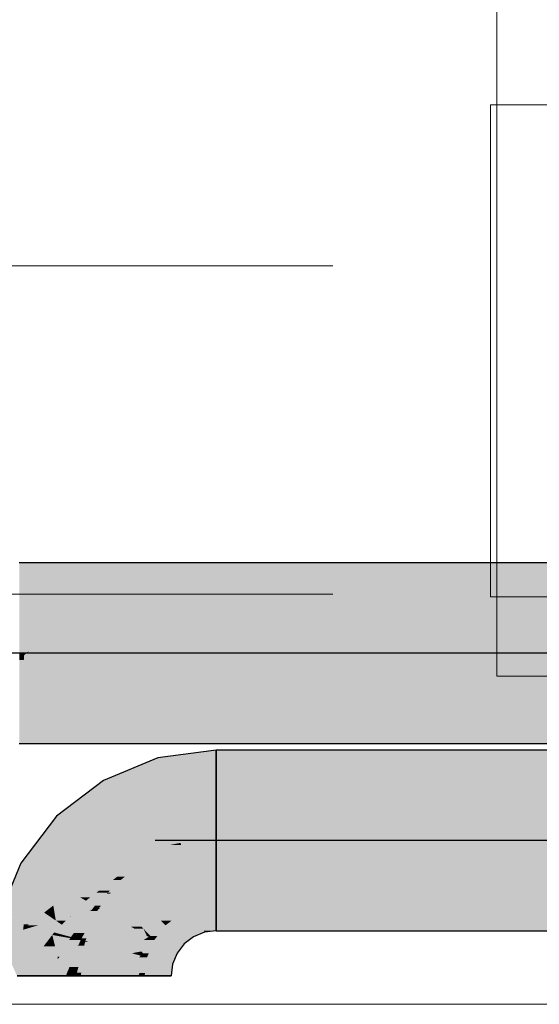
# Model space of a CAD drawing. Extents: x -132 to 668, y -61 to 533.
# Tile 66 of 256: x 329.01 to 332.17, y 181.11 to 187.11. Entities that reach past the tile are written whole.
import ezdxf

# ---------------------------------------------------------------- set-up
doc = ezdxf.new("R2010")
doc.units = 0
doc.layers.get('0').update_dxf_attribs({"lineweight": 5})
for name, color, linetype, lineweight in [('0-Shading', 7, 'Continuous', 5), ('5_EG-AUSBAU', 7, 'Continuous', 25), ('5_EG-HLSE', 7, 'Continuous', 25)]:
    doc.layers.add(name, color=color, linetype=linetype, lineweight=lineweight)
doc.layers.add('411_S_Einrichtung', color=7, linetype='Continuous', lineweight=18, true_color=0x9dff9d, plot=False)
doc.layers.add('S_Kaltwasser-EG', color=7, linetype='Continuous', lineweight=25, true_color=0x005e00)

# ---------------------------------------------------------------- blocks, each defined once
blk = doc.blocks.new('Shading-A07AMLNO1N', base_point=(373.7258, 182.6603))
at = {"layer": '0-Shading', "color": 98, "true_color": 0x004000}
for points in [[(329.0044, 183.6408), (331.6594, 183.6408), (329.0044, 183.8019)], [(331.6594, 183.6408), (329.0044, 183.8019), (330.7205, 183.8019)], [(331.6594, 183.6408), (334.0518, 183.6408), (330.7205, 183.8019)], [(334.0518, 183.6408), (330.7205, 183.8019), (334.0518, 183.8019)], [(329.0044, 182.7019), (330.7205, 182.7019), (329.0044, 182.863)], [(330.7205, 182.7019), (329.0044, 182.863), (331.6594, 182.863)], [(330.7205, 182.7019), (334.0518, 182.7019), (331.6594, 182.863)], [(334.0518, 182.7019), (331.6594, 182.863), (334.0518, 182.863)], [(330.2044, 182.6134), (329.8485, 182.6134), (330.2044, 182.6603)], [(330.2044, 182.4992), (339.8752, 182.4992), (330.2044, 182.6603)], [(339.8752, 182.4992), (330.2044, 182.6603), (340.0363, 182.6603)], [(329.8853, 182.4761), (329.5169, 182.4761), (329.8485, 182.6134)], [(329.8791, 182.4992), (330.2044, 182.6134), (329.8485, 182.6134)], [(330.2044, 182.4992), (329.8791, 182.4992), (330.2044, 182.6134)], [(329.5975, 182.3366), (329.3351, 182.3366), (329.5169, 182.4761)], [(329.5274, 182.4578), (329.8853, 182.4761), (329.5169, 182.4761)], [(329.8902, 182.4578), (329.5274, 182.4578), (329.8853, 182.4761)], [(329.8902, 182.4578), (330.2044, 182.4992), (329.8791, 182.4992)], [(329.5975, 182.3366), (329.8902, 182.4578), (329.5274, 182.4578)], [(329.4945, 182.2576), (329.2321, 182.2576), (329.5975, 182.3366)], [(329.2321, 182.2576), (329.5975, 182.3366), (329.3351, 182.3366)], [(329.3461, 182.1437), (329.1447, 182.1437), (329.2321, 182.2576)], [(329.3461, 182.1437), (329.4945, 182.2576), (329.2321, 182.2576)], [(329.2149, 181.9728), (329.0136, 181.9728), (329.3461, 182.1437)], [(329.0136, 181.9728), (329.3461, 182.1437), (329.1447, 182.1437)], [(329.1531, 181.8922), (328.9803, 181.8922), (329.0136, 181.9728)], [(329.1531, 181.8922), (329.2149, 181.9728), (329.0136, 181.9728)], [(329.0824, 181.7214), (328.9095, 181.7214), (329.1531, 181.8922)], [(328.9095, 181.7214), (329.1531, 181.8922), (328.9803, 181.8922)], [(328.9631, 181.6412), (328.8763, 181.6412), (329.0824, 181.7214)], [(328.8763, 181.6412), (329.0824, 181.7214), (328.9095, 181.7214)], [(329.0422, 181.6245), (328.9383, 181.6245), (329.0824, 181.7214)], [(330.1032, 181.663), (329.9864, 181.663), (330.0916, 181.7065)], [(330.2044, 181.7065), (330.0916, 181.7065), (330.2044, 181.7214)], [(330.1307, 181.5603), (330.2044, 181.7065), (330.0916, 181.7065)], [(330.2044, 181.5603), (330.1307, 181.5603), (330.2044, 181.7065)], [(330.2044, 181.5603), (373.4146, 181.5603), (330.2044, 181.7214)], [(373.4146, 181.5603), (330.2044, 181.7214), (373.4146, 181.7214)], [(329.0319, 181.5995), (328.91, 181.5995), (328.9383, 181.6245)], [(329.0319, 181.5995), (329.0422, 181.6245), (328.9383, 181.6245)], [(330.0264, 181.5937), (329.8961, 181.5937), (329.9864, 181.663)], [(330.0511, 181.5509), (330.1032, 181.663), (329.9864, 181.663)], [(330.1332, 181.5509), (330.0511, 181.5509), (330.1032, 181.663)], [(328.8656, 181.5603), (329.0319, 181.5995), (328.91, 181.5995)], [(329.0214, 181.5603), (328.8656, 181.5603), (329.0275, 181.5664)], [(328.8656, 181.5603), (329.0275, 181.5664), (328.8917, 181.5664)], [(328.9143, 181.4532), (329.0214, 181.5603), (328.8656, 181.5603)], [(329.0275, 181.5664), (328.8917, 181.5664), (329.0319, 181.5995)], [(329.0126, 181.4532), (328.9143, 181.4532), (329.0275, 181.5664)], [(329.9864, 181.5033), (329.8268, 181.5033), (329.8961, 181.5937)], [(329.9663, 181.5235), (330.0264, 181.5937), (329.8961, 181.5937)], [(330.0669, 181.5235), (329.9663, 181.5235), (330.0264, 181.5937)], [(330.1332, 181.5509), (330.2044, 181.5603), (330.1307, 181.5603)], [(329.9662, 181.4228), (329.7934, 181.4228), (329.8268, 181.5033)], [(329.8676, 181.4798), (329.9864, 181.5033), (329.8268, 181.5033)], [(330.01, 181.4798), (329.8676, 181.4798), (329.9864, 181.5033)], [(330.01, 181.4798), (330.0669, 181.5235), (329.9663, 181.5235)], [(330.0669, 181.5235), (330.1332, 181.5509), (330.0511, 181.5509)], [(328.9905, 181.2853), (329.0126, 181.4532), (328.9143, 181.4532)], [(329.9662, 181.4228), (330.01, 181.4798), (329.8676, 181.4798)], [(329.7777, 181.3565), (329.9388, 181.3565), (329.7832, 181.3982)], [(329.956, 181.3982), (329.7832, 181.3982), (329.9662, 181.4228)], [(329.7832, 181.3982), (329.9662, 181.4228), (329.7934, 181.4228)], [(329.9388, 181.3565), (329.956, 181.3982), (329.7832, 181.3982)], [(329.7683, 181.2853), (329.9294, 181.2853), (329.7777, 181.3565)], [(329.9294, 181.2853), (329.7777, 181.3565), (329.9388, 181.3565)]]:
    blk.add_solid(points, dxfattribs=at)
at = {"layer": '0-Shading', "color": 98, "true_color": 0x005a00}
for points in [[(329.0044, 183.5228), (331.7775, 183.5228), (329.0044, 183.6408)], [(331.7775, 183.5228), (329.0044, 183.6408), (331.6594, 183.6408)], [(331.7775, 183.5228), (334.0518, 183.5228), (331.6594, 183.6408)], [(334.0518, 183.5228), (331.6594, 183.6408), (334.0518, 183.6408)], [(329.0044, 183.3879), (330.2044, 183.5228), (329.0044, 183.5228)], [(330.5416, 183.4574), (329.6224, 183.4574), (331.7775, 183.5228)], [(329.6224, 183.4574), (331.7775, 183.5228), (330.2044, 183.5228)], [(331.8367, 183.4636), (330.6593, 183.4636), (331.7775, 183.5228)], [(331.8367, 183.4636), (334.0518, 183.5228), (331.7775, 183.5228)], [(334.0518, 183.4636), (331.8367, 183.4636), (334.0518, 183.5228)], [(329.4586, 183.4), (329.1124, 183.4), (329.6224, 183.4574)], [(329.4586, 183.4), (331.8367, 183.4636), (330.6593, 183.4636)], [(331.9002, 183.4), (329.4586, 183.4), (331.8367, 183.4636)], [(329.4586, 183.4), (330.5416, 183.4574), (329.6224, 183.4574)], [(332.0444, 183.2559), (334.0518, 183.4636), (331.8367, 183.4636)], [(334.0518, 183.2559), (332.0444, 183.2559), (334.0518, 183.4636)], [(329.0044, 183.3879), (329.4586, 183.4), (329.1124, 183.4)], [(329.0044, 183.3879), (329.4239, 183.3879), (329.4586, 183.4)], [(329.0044, 183.2519), (329.0351, 183.2519), (329.0044, 183.3879)], [(329.0351, 183.2519), (329.0044, 183.3879), (329.4239, 183.3879)], [(331.9881, 183.3122), (329.2074, 183.3122), (329.4586, 183.4)], [(331.9881, 183.3122), (331.9002, 183.4), (329.4586, 183.4)], [(331.5394, 183.2618), (329.0633, 183.2618), (331.9881, 183.3122)], [(329.0633, 183.2618), (331.9881, 183.3122), (329.2074, 183.3122)], [(332.0433, 183.257), (331.4966, 183.257), (331.9881, 183.3122)], [(329.0044, 183.2363), (329.0351, 183.2519), (329.0044, 183.2519)], [(329.034, 183.2386), (329.0088, 183.2386), (329.0351, 183.2519)], [(329.034, 183.2386), (329.0477, 183.2519), (329.0351, 183.2519)], [(329.034, 183.2386), (331.4074, 183.2449), (329.0405, 183.2449)], [(331.3678, 183.2386), (329.034, 183.2386), (331.4074, 183.2449)], [(329.0351, 183.2519), (329.0477, 183.2519), (329.0633, 183.2618)], [(331.4074, 183.2449), (329.0405, 183.2449), (331.4516, 183.2519)], [(329.0405, 183.2449), (331.4516, 183.2519), (329.0477, 183.2519)], [(329.0477, 183.2519), (331.4516, 183.2519), (329.0557, 183.257)], [(329.0557, 183.257), (331.4966, 183.257), (329.0633, 183.2618)], [(331.4516, 183.2519), (329.0557, 183.257), (331.4966, 183.257)], [(331.4966, 183.257), (331.5394, 183.2618), (329.0633, 183.2618)], [(329.3863, 182.9237), (331.7201, 182.9237), (331.4074, 183.2449)], [(331.4074, 183.2449), (332.0413, 183.2449), (332.043, 183.2466)], [(331.4074, 183.2449), (332.043, 183.2466), (331.4181, 183.2466)], [(331.7201, 182.9237), (331.4074, 183.2449), (332.0413, 183.2449)], [(332.043, 183.2466), (331.4181, 183.2466), (332.0483, 183.2519)], [(331.4181, 183.2466), (332.0483, 183.2519), (331.4516, 183.2519)], [(331.4516, 183.2519), (332.0483, 183.2519), (331.487, 183.2559)], [(331.487, 183.2559), (332.0444, 183.2559), (331.4966, 183.257)], [(332.0483, 183.2519), (331.487, 183.2559), (332.0444, 183.2559)], [(332.0444, 183.2559), (332.0433, 183.257), (331.4966, 183.257)], [(331.6594, 182.863), (334.0518, 182.863), (332.043, 183.2466)], [(332.043, 183.2466), (334.0518, 183.2519), (332.0483, 183.2519)], [(332.043, 183.2466), (334.0518, 183.2466), (334.0518, 183.2519)], [(334.0518, 182.863), (332.043, 183.2466), (334.0518, 183.2466)], [(332.0483, 183.2519), (334.0518, 183.2519), (332.0444, 183.2559)], [(334.0518, 183.2519), (334.0518, 183.2559), (332.0444, 183.2559)], [(329.0317, 183.2363), (329.0044, 183.2363), (329.034, 183.2386)], [(329.0044, 183.2363), (329.034, 183.2386), (329.0088, 183.2386)], [(329.0317, 183.2097), (329.0044, 183.2097), (329.034, 183.2386)], [(329.0044, 182.863), (331.3678, 183.2386), (329.034, 183.2386)], [(329.0044, 183.2097), (329.0317, 183.2363), (329.0044, 183.2363)], [(329.0044, 182.863), (329.0317, 183.2097), (329.0044, 183.2097)], [(329.0044, 182.863), (331.6594, 182.863), (329.3863, 182.9237)], [(331.6594, 182.863), (329.3863, 182.9237), (331.7201, 182.9237)], [(330.2044, 182.4578), (329.8902, 182.4578), (330.2044, 182.4992)], [(330.2044, 182.1103), (339.8085, 182.1103), (330.2044, 182.4992)], [(339.8085, 182.1103), (330.2044, 182.4992), (339.8752, 182.4992)], [(329.9227, 182.3366), (329.5975, 182.3366), (329.8902, 182.4578)], [(329.9834, 182.1103), (330.2044, 182.4578), (329.8902, 182.4578)], [(330.2044, 182.1103), (329.9834, 182.1103), (330.2044, 182.4578)], [(329.7088, 182.1437), (329.3461, 182.1437), (329.5975, 182.3366)], [(329.7364, 182.096), (329.9227, 182.3366), (329.5975, 182.3366)], [(329.9872, 182.096), (329.7364, 182.096), (329.9227, 182.3366)], [(329.521, 181.9688), (329.2118, 181.9688), (329.3461, 182.1437)], [(329.4387, 182.0511), (329.7088, 182.1437), (329.3461, 182.1437)], [(329.7623, 182.0511), (329.4387, 182.0511), (329.7088, 182.1437)], [(329.9872, 182.096), (330.2044, 182.1103), (329.9834, 182.1103)], [(330.0958, 182.096), (329.9872, 182.096), (330.2044, 182.1103)], [(330.2044, 182.0822), (329.9909, 182.0822), (330.2044, 182.1103)], [(330.2044, 181.7214), (339.8752, 181.7214), (330.2044, 182.1103)], [(339.8752, 181.7214), (330.2044, 182.1103), (339.8085, 182.1103)], [(329.521, 181.9688), (329.7623, 182.0511), (329.4387, 182.0511)], [(329.7774, 182.025), (329.6858, 182.025), (329.7623, 182.0511)], [(329.7623, 182.0511), (329.9872, 182.096), (329.7364, 182.096)], [(329.8747, 182.0511), (329.7623, 182.0511), (329.9909, 182.0822)], [(329.7623, 182.0511), (329.9909, 182.0822), (329.9181, 182.0822)], [(329.7774, 182.025), (329.8747, 182.0511), (329.7623, 182.0511)], [(329.8528, 182.025), (329.7774, 182.025), (329.9909, 182.0822)], [(330.013, 181.9998), (329.7919, 181.9998), (329.9909, 182.0822)], [(329.9909, 182.0822), (329.9181, 182.0822), (329.9872, 182.096)], [(329.9909, 182.0822), (330.0958, 182.096), (329.9872, 182.096)], [(330.0867, 181.7246), (330.2044, 182.0822), (329.9909, 182.0822)], [(330.2044, 181.7246), (330.0867, 181.7246), (330.2044, 182.0822)], [(329.6417, 181.9688), (329.521, 181.9688), (329.7774, 182.025)], [(329.521, 181.9688), (329.7774, 182.025), (329.6858, 182.025)], [(329.677, 181.9334), (329.5563, 181.9334), (329.7919, 181.9998)], [(329.5563, 181.9334), (329.7919, 181.9998), (329.7165, 181.9998)], [(329.6479, 181.8892), (329.6005, 181.8892), (329.7919, 181.9998)], [(329.8676, 181.8687), (329.6211, 181.8687), (329.7919, 181.9998)], [(329.7919, 181.9998), (329.7165, 181.9998), (329.7774, 182.025)], [(329.7919, 181.9998), (329.8528, 182.025), (329.7774, 182.025)], [(329.9443, 181.7358), (330.013, 181.9998), (329.7919, 181.9998)], [(330.0837, 181.7358), (329.9443, 181.7358), (330.013, 181.9998)], [(329.3667, 181.8922), (329.1531, 181.8922), (329.521, 181.9688)], [(329.1531, 181.8922), (329.521, 181.9688), (329.2118, 181.9688)], [(329.4225, 181.8562), (329.2939, 181.8562), (329.5563, 181.9334)], [(329.2939, 181.8562), (329.5563, 181.9334), (329.4497, 181.9334)], [(329.5563, 181.9334), (329.4497, 181.9334), (329.521, 181.9688)], [(329.6005, 181.8892), (329.4798, 181.8892), (329.5563, 181.9334)], [(329.5563, 181.9334), (329.6417, 181.9688), (329.521, 181.9688)], [(329.6005, 181.8892), (329.677, 181.9334), (329.5563, 181.9334)], [(329.2518, 181.8353), (329.1295, 181.8353), (329.1531, 181.8922)], [(329.2939, 181.8562), (329.3667, 181.8922), (329.1531, 181.8922)], [(329.2939, 181.8562), (329.2157, 181.8562), (329.1531, 181.8922)], [(329.5276, 181.8333), (329.383, 181.8333), (329.6005, 181.8892)], [(329.383, 181.8333), (329.6005, 181.8892), (329.4798, 181.8892)], [(329.5579, 181.8055), (329.4914, 181.8055), (329.6211, 181.8687)], [(329.4914, 181.8055), (329.6211, 181.8687), (329.5736, 181.8687)], [(329.5622, 181.7919), (329.5443, 181.7919), (329.6211, 181.8687)], [(329.7016, 181.7881), (329.5593, 181.7881), (329.6211, 181.8687)], [(329.6211, 181.8687), (329.5736, 181.8687), (329.6005, 181.8892)], [(329.6211, 181.8687), (329.6479, 181.8892), (329.6005, 181.8892)], [(329.7274, 181.7623), (329.8676, 181.8687), (329.6211, 181.8687)], [(329.929, 181.7623), (329.7274, 181.7623), (329.8676, 181.8687)], [(329.0824, 181.7214), (329.2518, 181.8353), (329.1295, 181.8353)], [(329.3191, 181.7964), (329.194, 181.7964), (329.2518, 181.8353)], [(329.2518, 181.8353), (329.2939, 181.8562), (329.2157, 181.8562)], [(329.3752, 181.8353), (329.2518, 181.8353), (329.2939, 181.8562)], [(329.2552, 181.8333), (329.3752, 181.8353), (329.2518, 181.8353)], [(329.383, 181.8333), (329.2552, 181.8333), (329.3752, 181.8353)], [(329.3191, 181.7964), (329.383, 181.8333), (329.2552, 181.8333)], [(329.383, 181.8333), (329.4225, 181.8562), (329.2939, 181.8562)], [(329.4259, 181.7964), (329.3191, 181.7964), (329.383, 181.8333)], [(329.4914, 181.8055), (329.4153, 181.8055), (329.383, 181.8333)], [(329.4914, 181.8055), (329.5276, 181.8333), (329.383, 181.8333)], [(329.4512, 181.7747), (329.4914, 181.8055), (329.4153, 181.8055)], [(329.5443, 181.7919), (329.4737, 181.7919), (329.4914, 181.8055)], [(329.5443, 181.7919), (329.5579, 181.8055), (329.4914, 181.8055)], [(329.0824, 181.7214), (329.255, 181.7473), (329.1209, 181.7473)], [(329.2213, 181.7214), (329.0824, 181.7214), (329.255, 181.7473)], [(329.255, 181.7473), (329.1209, 181.7473), (329.3191, 181.7964)], [(329.1209, 181.7473), (329.3191, 181.7964), (329.194, 181.7964)], [(329.381, 181.7139), (329.2115, 181.7139), (329.4106, 181.7436)], [(329.2115, 181.7139), (329.4106, 181.7436), (329.2502, 181.7436)], [(329.4106, 181.7436), (329.2502, 181.7436), (329.4042, 181.7473)], [(329.2502, 181.7436), (329.4042, 181.7473), (329.255, 181.7473)], [(329.255, 181.7473), (329.3735, 181.765), (329.2782, 181.765)], [(329.4042, 181.7473), (329.255, 181.7473), (329.3735, 181.765)], [(329.3735, 181.765), (329.2782, 181.765), (329.3191, 181.7964)], [(329.3567, 181.7747), (329.4259, 181.7964), (329.3191, 181.7964)], [(329.4512, 181.7747), (329.3567, 181.7747), (329.4259, 181.7964)], [(329.3735, 181.765), (329.4512, 181.7747), (329.3567, 181.7747)], [(329.4386, 181.765), (329.3735, 181.765), (329.4512, 181.7747)], [(329.4106, 181.7436), (329.4386, 181.765), (329.3735, 181.765)], [(329.4648, 181.7123), (329.3794, 181.7123), (329.4106, 181.7436)], [(329.496, 181.7436), (329.4106, 181.7436), (329.5271, 181.7747)], [(329.4106, 181.7436), (329.5271, 181.7747), (329.4512, 181.7747)], [(329.4648, 181.7123), (329.496, 181.7436), (329.4106, 181.7436)], [(329.4512, 181.7747), (329.5378, 181.7854), (329.4652, 181.7854)], [(329.5271, 181.7747), (329.4512, 181.7747), (329.5378, 181.7854)], [(329.5011, 181.7123), (329.4648, 181.7123), (329.5572, 181.7854)], [(329.4648, 181.7123), (329.5572, 181.7854), (329.5378, 181.7854)], [(329.5378, 181.7854), (329.4652, 181.7854), (329.5443, 181.7919)], [(329.4652, 181.7854), (329.5443, 181.7919), (329.4737, 181.7919)], [(329.6441, 181.6978), (329.49, 181.6978), (329.5593, 181.7881)], [(329.5378, 181.7854), (329.5593, 181.7881), (329.5405, 181.7881)], [(329.5572, 181.7854), (329.5378, 181.7854), (329.5593, 181.7881)], [(329.5593, 181.7881), (329.5405, 181.7881), (329.5443, 181.7919)], [(329.5593, 181.7881), (329.5622, 181.7919), (329.5443, 181.7919)], [(329.7274, 181.7623), (329.7016, 181.7881), (329.5593, 181.7881)], [(329.7274, 181.7623), (329.5835, 181.7623), (329.5593, 181.7881)], [(329.649, 181.6926), (329.7274, 181.7623), (329.5835, 181.7623)], [(329.7971, 181.6926), (329.649, 181.6926), (329.7274, 181.7623)], [(329.9443, 181.7358), (329.929, 181.7623), (329.7274, 181.7623)], [(329.9443, 181.7358), (329.7539, 181.7358), (329.7274, 181.7623)], [(329.1558, 181.6711), (329.0615, 181.6711), (329.0824, 181.7214)], [(329.2115, 181.7139), (329.0933, 181.7139), (329.0824, 181.7214)], [(329.2115, 181.7139), (329.2213, 181.7214), (329.0824, 181.7214)], [(329.1558, 181.6711), (329.2115, 181.7139), (329.0933, 181.7139)], [(329.2188, 181.6711), (329.1558, 181.6711), (329.2115, 181.7139)], [(329.3717, 181.7046), (329.381, 181.7139), (329.2115, 181.7139)], [(329.3717, 181.7046), (329.2131, 181.7046), (329.2115, 181.7139)], [(329.2227, 181.6475), (329.3717, 181.7046), (329.2131, 181.7046)], [(329.3146, 181.6475), (329.2227, 181.6475), (329.3717, 181.7046)], [(329.4138, 181.6459), (329.313, 181.6459), (329.4405, 181.6808)], [(329.3146, 181.6475), (329.4433, 181.6844), (329.3515, 181.6844)], [(329.3188, 181.6475), (329.3146, 181.6475), (329.4405, 181.6808)], [(329.3146, 181.6475), (329.4405, 181.6808), (329.4306, 181.6808)], [(329.4027, 181.5467), (329.3376, 181.5467), (329.4801, 181.6808)], [(329.3376, 181.5467), (329.4801, 181.6808), (329.4405, 181.6808)], [(329.4433, 181.6844), (329.3515, 181.6844), (329.4551, 181.6998)], [(329.3515, 181.6844), (329.4551, 181.6998), (329.3669, 181.6998)], [(329.4551, 181.6998), (329.3669, 181.6998), (329.3717, 181.7046)], [(329.4588, 181.7046), (329.3717, 181.7046), (329.4648, 181.7123)], [(329.3717, 181.7046), (329.4648, 181.7123), (329.3794, 181.7123)], [(329.4551, 181.6998), (329.4588, 181.7046), (329.3717, 181.7046)], [(329.4141, 181.5147), (329.3843, 181.5147), (329.4882, 181.6936)], [(329.3843, 181.5147), (329.4882, 181.6936), (329.4875, 181.6936)], [(329.6293, 181.5524), (329.4297, 181.5524), (329.4883, 181.6938)], [(329.4405, 181.6808), (329.4306, 181.6808), (329.4433, 181.6844)], [(329.4801, 181.6808), (329.4405, 181.6808), (329.4875, 181.6936)], [(329.4405, 181.6808), (329.4539, 181.6844), (329.4433, 181.6844)], [(329.4433, 181.6844), (329.49, 181.6978), (329.4536, 181.6978)], [(329.4539, 181.6844), (329.4433, 181.6844), (329.4883, 181.6938)], [(329.4433, 181.6844), (329.4883, 181.6938), (329.4762, 181.6938)], [(329.49, 181.6978), (329.4536, 181.6978), (329.4551, 181.6998)], [(329.4864, 181.6998), (329.4551, 181.6998), (329.4648, 181.7123)], [(329.49, 181.6978), (329.4864, 181.6998), (329.4551, 181.6998)], [(329.49, 181.6978), (329.5011, 181.7123), (329.4648, 181.7123)], [(329.4883, 181.6938), (329.4762, 181.6938), (329.49, 181.6978)], [(329.4882, 181.6936), (329.4875, 181.6936), (329.4883, 181.6938)], [(329.4968, 181.6938), (329.4883, 181.6938), (329.49, 181.6978)], [(329.4973, 181.6936), (329.4968, 181.6938), (329.4883, 181.6938)], [(329.4973, 181.6936), (329.4886, 181.6936), (329.4883, 181.6938)], [(329.6092, 181.5726), (329.4973, 181.6936), (329.4886, 181.6936)], [(329.4973, 181.6936), (329.6441, 181.6978), (329.49, 181.6978)], [(329.6481, 181.6936), (329.4973, 181.6936), (329.6441, 181.6978)], [(329.649, 181.6926), (329.6481, 181.6936), (329.4973, 181.6936)], [(329.649, 181.6926), (329.4989, 181.6926), (329.4973, 181.6936)], [(329.7067, 181.5726), (329.6092, 181.5726), (329.4973, 181.6936)], [(329.6844, 181.5855), (329.649, 181.6926), (329.4989, 181.6926)], [(329.798, 181.6917), (329.7971, 181.6926), (329.649, 181.6926)], [(329.798, 181.6917), (329.6498, 181.6917), (329.649, 181.6926)], [(329.7495, 181.5855), (329.6844, 181.5855), (329.649, 181.6926)], [(329.7159, 181.6213), (329.798, 181.6917), (329.6498, 181.6917)], [(329.8684, 181.6213), (329.7159, 181.6213), (329.798, 181.6917)], [(329.7929, 181.6968), (329.9443, 181.7358), (329.7539, 181.7358)], [(329.9668, 181.6968), (329.7929, 181.6968), (329.9443, 181.7358)], [(329.798, 181.6917), (329.9668, 181.6968), (329.7929, 181.6968)], [(329.9698, 181.6917), (329.798, 181.6917), (329.9668, 181.6968)], [(329.8267, 181.663), (329.9698, 181.6917), (329.798, 181.6917)], [(329.9864, 181.663), (329.8267, 181.663), (329.9698, 181.6917)], [(330.0867, 181.7246), (330.0837, 181.7358), (329.9443, 181.7358)], [(330.0867, 181.7246), (329.9508, 181.7246), (329.9443, 181.7358)], [(329.9612, 181.7065), (330.0867, 181.7246), (329.9508, 181.7246)], [(330.0916, 181.7065), (329.9612, 181.7065), (330.0867, 181.7246)], [(329.9668, 181.6968), (330.0916, 181.7065), (329.9612, 181.7065)], [(330.0681, 181.6968), (329.9668, 181.6968), (330.0916, 181.7065)], [(329.9864, 181.663), (330.0681, 181.6968), (329.9668, 181.6968)], [(330.2044, 181.7214), (330.2044, 181.7246), (330.0867, 181.7246)], [(330.2044, 181.7214), (330.0876, 181.7214), (330.0867, 181.7246)], [(330.0916, 181.7065), (330.2044, 181.7214), (330.0876, 181.7214)], [(329.0624, 181.5995), (329.0319, 181.5995), (329.1558, 181.6711)], [(329.0319, 181.5995), (329.1558, 181.6711), (329.0615, 181.6711)], [(329.121, 181.5934), (329.0545, 181.5934), (329.227, 181.6224)], [(329.0545, 181.5934), (329.227, 181.6224), (329.0923, 181.6224)], [(329.227, 181.6224), (329.0923, 181.6224), (329.1558, 181.6711)], [(329.2641, 181.597), (329.1341, 181.597), (329.227, 181.6224)], [(329.227, 181.6224), (329.2188, 181.6711), (329.1558, 181.6711)], [(329.227, 181.6224), (329.3146, 181.6475), (329.2227, 181.6475)], [(329.227, 181.6224), (329.313, 181.6459), (329.309, 181.6459)], [(329.2895, 181.6224), (329.227, 181.6224), (329.313, 181.6459)], [(329.2641, 181.597), (329.2895, 181.6224), (329.227, 181.6224)], [(329.3762, 181.597), (329.2641, 181.597), (329.4138, 181.6459)], [(329.2641, 181.597), (329.4138, 181.6459), (329.313, 181.6459)], [(329.313, 181.6459), (329.309, 181.6459), (329.3146, 181.6475)], [(329.313, 181.6459), (329.3188, 181.6475), (329.3146, 181.6475)], [(329.7495, 181.5855), (329.8684, 181.6213), (329.7159, 181.6213)], [(329.8961, 181.5937), (329.7766, 181.5937), (329.8684, 181.6213)], [(329.8684, 181.6213), (329.9864, 181.663), (329.8267, 181.663)], [(329.9321, 181.6213), (329.8684, 181.6213), (329.9864, 181.663)], [(329.8961, 181.5937), (329.9321, 181.6213), (329.8684, 181.6213)], [(329.0143, 181.4663), (329.1528, 181.4663), (329.0275, 181.5664)], [(329.0275, 181.5664), (329.0545, 181.5934), (329.0311, 181.5934)], [(329.0275, 181.5664), (329.0881, 181.5844), (329.0455, 181.5844)], [(329.1552, 181.5664), (329.0275, 181.5664), (329.0881, 181.5844)], [(329.2054, 181.5348), (329.0671, 181.5348), (329.0275, 181.5664)], [(329.1206, 181.5499), (329.1552, 181.5664), (329.0275, 181.5664)], [(329.0545, 181.5934), (329.0311, 181.5934), (329.0319, 181.5995)], [(329.0545, 181.5934), (329.0624, 181.5995), (329.0319, 181.5995)], [(329.0881, 181.5844), (329.0455, 181.5844), (329.0545, 181.5934)], [(329.0881, 181.5844), (329.121, 181.5934), (329.0545, 181.5934)], [(329.2515, 181.5844), (329.0881, 181.5844), (329.2641, 181.597)], [(329.0881, 181.5844), (329.2641, 181.597), (329.1341, 181.597)], [(329.2169, 181.5499), (329.2515, 181.5844), (329.0881, 181.5844)], [(329.2169, 181.5499), (329.1206, 181.5499), (329.1552, 181.5664)], [(329.3329, 181.5499), (329.2169, 181.5499), (329.2641, 181.597)], [(329.3376, 181.5467), (329.3762, 181.597), (329.2641, 181.597)], [(329.6293, 181.5524), (329.7067, 181.5726), (329.6092, 181.5726)], [(329.7417, 181.5524), (329.6293, 181.5524), (329.7067, 181.5726)], [(329.7067, 181.5726), (329.7495, 181.5855), (329.6844, 181.5855)], [(329.7616, 181.5726), (329.7067, 181.5726), (329.7495, 181.5855)], [(329.7817, 181.5293), (329.7616, 181.5726), (329.7067, 181.5726)], [(329.8842, 181.5855), (329.7495, 181.5855), (329.8961, 181.5937)], [(329.7495, 181.5855), (329.8961, 181.5937), (329.7766, 181.5937)], [(329.8023, 181.5293), (329.8842, 181.5855), (329.7495, 181.5855)], [(329.8023, 181.5293), (329.7817, 181.5293), (329.7616, 181.5726)], [(329.8467, 181.5293), (329.8023, 181.5293), (329.8961, 181.5937)], [(329.1528, 181.4663), (329.2054, 181.5348), (329.0671, 181.5348)], [(329.2054, 181.5348), (329.2169, 181.5499), (329.1206, 181.5499)], [(329.2224, 181.4663), (329.1528, 181.4663), (329.2054, 181.5348)], [(329.2733, 181.5348), (329.2054, 181.5348), (329.2169, 181.5499)], [(329.2743, 181.5225), (329.2733, 181.5348), (329.2054, 181.5348)], [(329.3149, 181.5153), (329.2102, 181.5153), (329.2054, 181.5348)], [(329.2382, 181.4032), (329.3149, 181.5153), (329.2102, 181.5153)], [(329.2289, 181.5467), (329.3329, 181.5499), (329.2169, 181.5499)], [(329.3376, 181.5467), (329.2289, 181.5467), (329.3329, 181.5499)], [(329.3191, 181.5225), (329.3376, 181.5467), (329.2289, 181.5467)], [(329.2502, 181.4032), (329.2382, 181.4032), (329.3149, 181.5153)], [(329.3191, 181.5225), (329.2743, 181.5225), (329.2733, 181.5348)], [(329.3149, 181.5153), (329.3191, 181.5225), (329.2743, 181.5225)], [(329.3658, 181.4735), (329.2908, 181.4735), (329.3784, 181.504)], [(329.2908, 181.4735), (329.3784, 181.504), (329.3084, 181.504)], [(329.3784, 181.504), (329.3084, 181.504), (329.3149, 181.5153)], [(329.346, 181.5153), (329.3149, 181.5153), (329.3191, 181.5225)], [(329.3652, 181.5063), (329.346, 181.5153), (329.3149, 181.5153)], [(329.3729, 181.5225), (329.3191, 181.5225), (329.3376, 181.5467)], [(329.3481, 181.5147), (329.3729, 181.5225), (329.3191, 181.5225)], [(329.3843, 181.5147), (329.4027, 181.5467), (329.3376, 181.5467)], [(329.3794, 181.5063), (329.3652, 181.5063), (329.346, 181.5153)], [(329.3843, 181.5147), (329.3481, 181.5147), (329.3729, 181.5225)], [(329.3794, 181.5063), (329.3843, 181.5147), (329.3481, 181.5147)], [(329.3784, 181.504), (329.3794, 181.5063), (329.3652, 181.5063)], [(329.4075, 181.4988), (329.3763, 181.4988), (329.3784, 181.504)], [(329.3882, 181.504), (329.3784, 181.504), (329.3794, 181.5063)], [(329.4075, 181.4988), (329.3882, 181.504), (329.3784, 181.504)], [(329.3965, 181.5063), (329.3794, 181.5063), (329.3843, 181.5147)], [(329.4075, 181.4988), (329.3965, 181.5063), (329.3794, 181.5063)], [(329.4075, 181.4988), (329.4141, 181.5147), (329.3843, 181.5147)], [(329.4241, 181.4988), (329.4075, 181.4988), (329.6293, 181.5524)], [(329.4075, 181.4988), (329.6293, 181.5524), (329.4297, 181.5524)], [(329.685, 181.4966), (329.4157, 181.4966), (329.6293, 181.5524)], [(329.6588, 181.5229), (329.7417, 181.5524), (329.6293, 181.5524)], [(329.7929, 181.5229), (329.6588, 181.5229), (329.7417, 181.5524)], [(329.71, 181.4716), (329.7929, 181.5229), (329.6588, 181.5229)], [(329.7996, 181.4716), (329.71, 181.4716), (329.8268, 181.5033)], [(329.71, 181.4716), (329.8268, 181.5033), (329.7613, 181.5033)], [(329.7935, 181.4232), (329.7582, 181.4232), (329.8268, 181.5033)], [(329.8268, 181.5033), (329.7613, 181.5033), (329.7929, 181.5229)], [(329.7929, 181.5229), (329.8023, 181.5293), (329.7817, 181.5293)], [(329.8084, 181.5229), (329.7929, 181.5229), (329.8023, 181.5293)], [(329.8268, 181.5033), (329.8084, 181.5229), (329.7929, 181.5229)], [(329.8268, 181.5033), (329.8467, 181.5293), (329.8023, 181.5293)], [(328.9905, 181.2853), (329.0139, 181.2853), (329.0143, 181.4663)], [(329.0139, 181.2853), (329.0143, 181.4663), (329.1528, 181.4663)], [(329.0995, 181.3969), (329.2397, 181.3969), (329.1528, 181.4663)], [(329.2397, 181.3969), (329.2224, 181.4663), (329.1528, 181.4663)], [(329.3366, 181.4029), (329.25, 181.4029), (329.3642, 181.4696)], [(329.2502, 181.4032), (329.3658, 181.4735), (329.2908, 181.4735)], [(329.2506, 181.4032), (329.2502, 181.4032), (329.3642, 181.4696)], [(329.2502, 181.4032), (329.3642, 181.4696), (329.3594, 181.4696)], [(329.365, 181.3403), (329.3106, 181.3403), (329.3997, 181.4696)], [(329.3106, 181.3403), (329.3997, 181.4696), (329.3642, 181.4696)], [(329.3819, 181.3044), (329.3554, 181.3044), (329.4069, 181.4942)], [(329.3554, 181.3044), (329.4069, 181.4942), (329.4063, 181.4942)], [(329.3642, 181.4696), (329.3594, 181.4696), (329.3658, 181.4735)], [(329.3997, 181.4696), (329.3642, 181.4696), (329.4063, 181.4942)], [(329.3642, 181.4696), (329.3709, 181.4735), (329.3658, 181.4735)], [(329.3658, 181.4735), (329.4075, 181.4988), (329.3763, 181.4988)], [(329.3709, 181.4735), (329.3658, 181.4735), (329.407, 181.4946)], [(329.3658, 181.4735), (329.407, 181.4946), (329.4005, 181.4946)], [(329.3938, 181.3945), (329.5798, 181.3945), (329.407, 181.4946)], [(329.407, 181.4946), (329.4005, 181.4946), (329.4075, 181.4988)], [(329.4069, 181.4942), (329.4063, 181.4942), (329.407, 181.4946)], [(329.407, 181.4946), (329.4157, 181.4966), (329.4072, 181.4966)], [(329.4234, 181.4946), (329.407, 181.4946), (329.4157, 181.4966)], [(329.5115, 181.434), (329.4234, 181.4946), (329.407, 181.4946)], [(329.4157, 181.4966), (329.4072, 181.4966), (329.4075, 181.4988)], [(329.4157, 181.4966), (329.4241, 181.4988), (329.4075, 181.4988)], [(329.5092, 181.4716), (329.685, 181.4966), (329.4157, 181.4966)], [(329.6493, 181.434), (329.5115, 181.434), (329.4234, 181.4946)], [(329.71, 181.4716), (329.5092, 181.4716), (329.685, 181.4966)], [(329.6493, 181.434), (329.71, 181.4716), (329.5092, 181.4716)], [(329.7474, 181.434), (329.6493, 181.434), (329.71, 181.4716)], [(329.7582, 181.4232), (329.7996, 181.4716), (329.71, 181.4716)], [(329.0139, 181.2853), (329.0487, 181.2853), (329.0995, 181.3969)], [(329.0487, 181.2853), (329.0995, 181.3969), (329.2397, 181.3969)], [(329.0487, 181.2853), (329.1821, 181.2853), (329.2334, 181.3932)], [(329.1821, 181.2853), (329.2334, 181.3932), (329.2444, 181.3932)], [(329.2139, 181.3403), (329.3106, 181.3403), (329.2444, 181.3932)], [(329.2334, 181.3932), (329.2444, 181.3932), (329.2397, 181.3969)], [(329.2397, 181.3969), (329.2502, 181.4032), (329.2382, 181.4032)], [(329.2397, 181.3969), (329.25, 181.4029), (329.2496, 181.4029)], [(329.2466, 181.3969), (329.2397, 181.3969), (329.25, 181.4029)], [(329.2444, 181.3932), (329.2466, 181.3969), (329.2397, 181.3969)], [(329.3325, 181.3932), (329.2444, 181.3932), (329.3366, 181.4029)], [(329.2444, 181.3932), (329.3366, 181.4029), (329.25, 181.4029)], [(329.3106, 181.3403), (329.3325, 181.3932), (329.2444, 181.3932)], [(329.25, 181.4029), (329.2496, 181.4029), (329.2502, 181.4032)], [(329.25, 181.4029), (329.2506, 181.4032), (329.2502, 181.4032)], [(329.3794, 181.2853), (329.3879, 181.2853), (329.3938, 181.3945)], [(329.3879, 181.2853), (329.3938, 181.3945), (329.5798, 181.3945)], [(329.4792, 181.3372), (329.6786, 181.3372), (329.5798, 181.3945)], [(329.5798, 181.3945), (329.6493, 181.434), (329.5115, 181.434)], [(329.7324, 181.3945), (329.5798, 181.3945), (329.7454, 181.4083)], [(329.5798, 181.3945), (329.7454, 181.4083), (329.604, 181.4083)], [(329.6786, 181.3372), (329.7324, 181.3945), (329.5798, 181.3945)], [(329.7454, 181.4083), (329.604, 181.4083), (329.6493, 181.434)], [(329.6897, 181.4232), (329.7474, 181.434), (329.6493, 181.434)], [(329.7541, 181.3372), (329.6786, 181.3372), (329.7832, 181.3982)], [(329.6786, 181.3372), (329.7832, 181.3982), (329.7359, 181.3982)], [(329.7582, 181.4232), (329.6897, 181.4232), (329.7474, 181.434)], [(329.7454, 181.4083), (329.7582, 181.4232), (329.6897, 181.4232)], [(329.7832, 181.3982), (329.7359, 181.3982), (329.7454, 181.4083)], [(329.7707, 181.303), (329.7377, 181.303), (329.7832, 181.3982)], [(329.7731, 181.4083), (329.7454, 181.4083), (329.7582, 181.4232)], [(329.7832, 181.3982), (329.7731, 181.4083), (329.7454, 181.4083)], [(329.7832, 181.3982), (329.7935, 181.4232), (329.7582, 181.4232)], [(329.1821, 181.2853), (329.2878, 181.2853), (329.2139, 181.3403)], [(329.2878, 181.2853), (329.2139, 181.3403), (329.3106, 181.3403)], [(329.2958, 181.3044), (329.3554, 181.3044), (329.3106, 181.3403)], [(329.3554, 181.3044), (329.365, 181.3403), (329.3106, 181.3403)], [(329.3879, 181.2853), (329.6297, 181.2853), (329.4792, 181.3372)], [(329.6297, 181.2853), (329.4792, 181.3372), (329.6786, 181.3372)], [(329.6464, 181.303), (329.7377, 181.303), (329.6786, 181.3372)], [(329.7377, 181.303), (329.7541, 181.3372), (329.6786, 181.3372)], [(329.2878, 181.2853), (329.3503, 181.2853), (329.2958, 181.3044)], [(329.3503, 181.2853), (329.2958, 181.3044), (329.3554, 181.3044)], [(329.3503, 181.2853), (329.3794, 181.2853), (329.3554, 181.3044)], [(329.3794, 181.2853), (329.3819, 181.3044), (329.3554, 181.3044)], [(329.6297, 181.2853), (329.7292, 181.2853), (329.6464, 181.303)], [(329.7292, 181.2853), (329.6464, 181.303), (329.7377, 181.303)], [(329.7292, 181.2853), (329.7683, 181.2853), (329.7377, 181.303)], [(329.7683, 181.2853), (329.7707, 181.303), (329.7377, 181.303)]]:
    blk.add_solid(points, dxfattribs=at)
blk = doc.blocks.new('Referenz-A07AMLO71N', base_point=(-89.161, -60.0512))
at = {"layer": '5_EG-AUSBAU', "color": 0, "lineweight": 13}
blk.add_line((249.7143, 181.1121), (345.916, 181.1121), dxfattribs=at)
at = {"layer": '5_EG-HLSE', "color": 0, "lineweight": 13}
for p, q in [((331.916, 192.1121), (331.916, 183.1121)), ((330.916, 185.6121), (326.916, 185.6121)), ((330.916, 183.6121), (326.916, 183.6121)), ((331.916, 183.1121), (337.916, 183.1121)), ((325.916, 181.1121), (345.916, 181.1121))]:
    blk.add_line(p, q, dxfattribs=at)
blk = doc.blocks.new('Trinkwassererwärmer unmittelbar beheizt-A07AMLOL1N', base_point=(331.8768, 183.5942))
at = {"color": 0, "linetype": 'ByBlock', "lineweight": -2, "ltscale": 0.18}
for p, q in [((331.8768, 186.5942), (337.8768, 186.5942)), ((331.8768, 183.5942), (331.8768, 186.5942)), ((337.8768, 183.5942), (337.8768, 186.5942)), ((331.8768, 183.5942), (337.8768, 183.5942))]:
    blk.add_line(p, q, dxfattribs=at)
blk = doc.blocks.new('Sanpress INOX-A07AMLP11N', base_point=(328.1794, 182.3168))
at = {"color": 0, "linetype": 'ByBlock', "lineweight": -2, "ltscale": 0.25}
blk.add_line((334.8768, 183.2519), (328.1794, 183.2519), dxfattribs=at)
blk = doc.blocks.new('Sanpress INOX-A07AMLP51N', base_point=(329.8323, 182.1103))
at = {"color": 0, "linetype": 'ByBlock', "lineweight": -2, "ltscale": 0.25}
blk.add_line((334.8768, 182.1103), (329.8323, 182.1103), dxfattribs=at)
blk = doc.blocks.new('Geometrie-A07AMLP91N', base_point=(327.6294, 181.1668))
at = {"layer": 'S_Kaltwasser-EG'}
for p, q in [((334.0518, 183.8019), (329.0044, 183.8019)), ((329.0044, 182.7019), (334.0518, 182.7019)), ((330.2044, 182.6603), (329.8485, 182.6134)), ((373.4146, 182.6603), (330.2044, 182.6603)), ((330.2044, 182.3381), (330.2044, 182.6603)), ((330.2044, 182.6603), (330.2044, 182.6416)), ((330.2044, 182.6416), (330.2044, 182.6603)), ((330.2044, 182.6416), (330.2044, 182.5866)), ((330.2044, 182.5866), (330.2044, 182.6416)), ((329.8485, 182.6134), (329.5169, 182.4761)), ((330.2044, 182.5866), (330.2044, 182.4992)), ((330.2044, 182.4992), (330.2044, 182.5866)), ((329.5169, 182.4761), (329.2321, 182.2576)), ((330.2044, 182.4992), (330.2044, 182.3853)), ((330.2044, 182.3853), (330.2044, 182.4992)), ((330.2044, 182.3853), (330.2044, 182.2526)), ((330.2044, 182.2526), (330.2044, 182.3853)), ((330.2044, 181.8825), (330.2044, 182.3381)), ((329.2321, 182.2576), (329.0136, 181.9728)), ((330.2044, 182.2526), (330.2044, 182.1103)), ((330.2044, 182.1103), (330.2044, 182.2526)), ((330.2044, 182.1103), (330.2044, 181.9679)), ((330.2044, 181.9679), (330.2044, 182.1103)), ((329.0136, 181.9728), (328.8763, 181.6412)), ((330.2044, 181.9679), (330.2044, 181.8353)), ((330.2044, 181.8353), (330.2044, 181.9679)), ((330.2044, 181.5603), (330.2044, 181.8825)), ((330.2044, 181.8353), (330.2044, 181.7214)), ((330.2044, 181.7214), (330.2044, 181.8353)), ((330.2044, 181.7214), (330.2044, 181.634)), ((330.2044, 181.634), (330.2044, 181.7214)), ((330.2044, 181.634), (330.2044, 181.579)), ((330.2044, 181.579), (330.2044, 181.634)), ((330.2044, 181.5603), (330.1332, 181.5509)), ((330.2044, 181.579), (330.2044, 181.5603)), ((330.2044, 181.5603), (330.2044, 181.579)), ((330.2044, 181.5603), (373.4146, 181.5603)), ((330.0669, 181.5234), (330.01, 181.4797)), ((330.1332, 181.5509), (330.0669, 181.5234)), ((330.01, 181.4797), (329.9663, 181.4228)), ((329.9663, 181.4228), (329.9388, 181.3565)), ((329.9388, 181.3565), (329.9294, 181.2853)), ((328.9905, 181.2853), (329.1044, 181.2853)), ((329.1044, 181.2853), (328.9905, 181.2853)), ((329.1044, 181.2853), (329.2371, 181.2853)), ((329.2371, 181.2853), (329.1044, 181.2853)), ((329.2371, 181.2853), (329.3794, 181.2853)), ((329.3794, 181.2853), (329.2371, 181.2853)), ((329.3794, 181.2853), (329.5218, 181.2853)), ((329.5218, 181.2853), (329.3794, 181.2853)), ((329.5218, 181.2853), (329.6544, 181.2853)), ((329.6544, 181.2853), (329.5218, 181.2853)), ((329.6544, 181.2853), (329.7683, 181.2853)), ((329.7683, 181.2853), (329.6544, 181.2853)), ((329.7683, 181.2853), (329.8557, 181.2853)), ((329.8557, 181.2853), (329.7683, 181.2853)), ((329.8557, 181.2853), (329.9107, 181.2853)), ((329.9107, 181.2853), (329.8557, 181.2853)), ((329.9107, 181.2853), (329.9294, 181.2853)), ((329.9294, 181.2853), (329.9107, 181.2853))]:
    blk.add_line(p, q, dxfattribs=at)

msp = doc.modelspace()

# ---------------------------------------------------------------- block references
at = {"color": 251, "lineweight": 25, "ltscale": 0.25, "true_color": 0x585858}
msp.add_blockref('Referenz-A07AMLO71N', (-89.161, -60.0512), dxfattribs=at)
msp.add_blockref('Shading-A07AMLNO1N', (373.7258, 182.6603))
at = {"linetype": 'Continuous', "ltscale": 0.13}
msp.add_blockref('Geometrie-A07AMLP91N', (327.6294, 181.1668), dxfattribs=at)
at = {"layer": '411_S_Einrichtung', "ltscale": 0.18}
msp.add_blockref('Trinkwassererwärmer unmittelbar beheizt-A07AMLOL1N', (331.8768, 183.5942), dxfattribs=at)
at = {"layer": 'S_Kaltwasser-EG', "ltscale": 0.25}
for name, p in [('Sanpress INOX-A07AMLP11N', (328.1794, 182.3168)), ('Sanpress INOX-A07AMLP51N', (329.8323, 182.1103))]:
    msp.add_blockref(name, p, dxfattribs=at)

doc.saveas('drawing.dxf')
